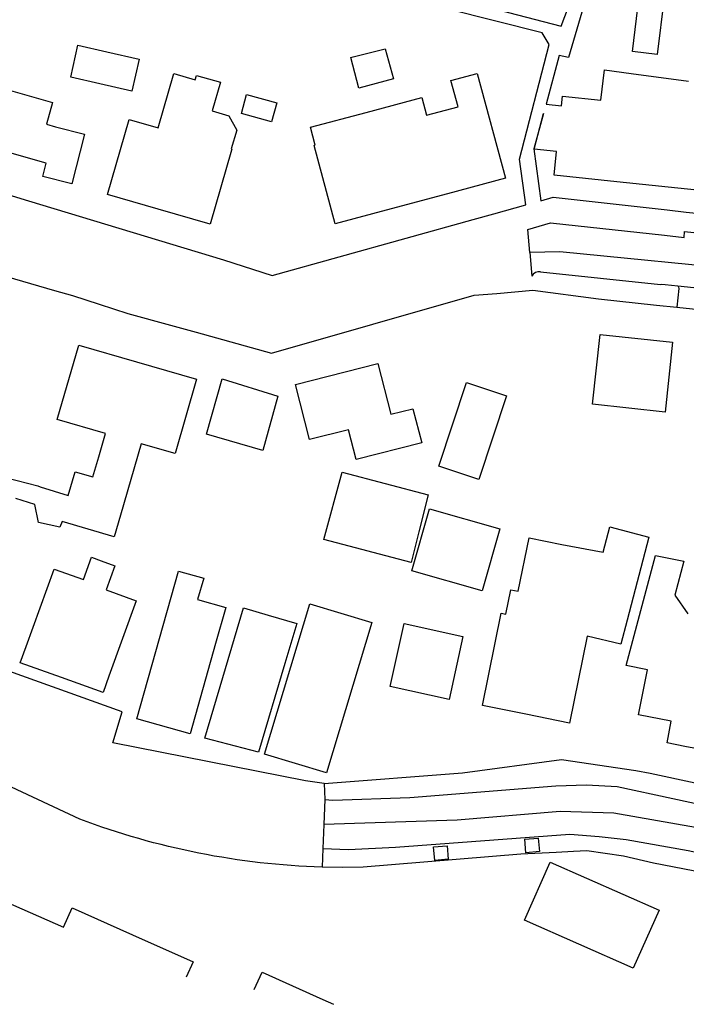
# Model space of a CAD drawing. Extents: x 165936 to 168490, y 440742 to 446306.
# Tile 2 of 78: x 167908 to 167974, y 440812 to 440909. Entities that reach past the tile are written whole.
import ezdxf

# ---------------------------------------------------------------- set-up
doc = ezdxf.new("R2010")
doc.units = 0
doc.header["$LTSCALE"] = 4
doc.layers.add('G_OTD', color=32, linetype='CONTINUOUS')
doc.layers.add('G_WGD', color=7, linetype='CONTINUOUS')

msp = doc.modelspace()

# ---------------------------------------------------------------- linework, layer by layer
at = {"layer": 'G_OTD', "linetype": 'Continuous', "transparency": 33554687}
for points in [[(167950.929, 440911.063), (167961.347, 440908.316), (167963.352, 440913.673)], [(167964.046, 440911.982), (167962.068, 440905.218), (167961.152, 440905.417), (167959.845, 440900.606), (167961.368, 440900.471), (167961.452, 440901.419), (167965.247, 440901.017), (167965.611, 440904.008), (167968.232, 440903.656), (167973.912, 440902.893)], [(167971.498, 440911.175), (167970.812, 440905.527), (167968.362, 440905.825), (167969.026, 440911.283)], [(167898.946, 440894.058), (167908.745, 440891.078), (167927.983, 440885.23), (167932.802, 440883.688), (167952.638, 440889.212), (167954.671, 440889.778), (167957.85, 440890.664), (167957.218, 440895.189), (167960.145, 440906.532), (167959.45, 440907.683), (167950.163, 440909.997)], [(167906.602, 440905.224), (167905.774, 440902.304), (167911.114, 440900.788), (167910.507, 440898.649), (167911.399, 440898.393), (167914.267, 440897.658), (167913.009, 440892.744), (167910.141, 440893.479), (167910.475, 440894.783), (167906.445, 440895.927), (167906.874, 440897.439), (167904.424, 440898.134), (167903.61, 440895.263), (167896.065, 440897.404), (167897.479, 440902.388), (167898.903, 440907.407), (167906.602, 440905.224)], [(167918.952, 440901.921), (167915.786, 440902.639), (167912.907, 440903.292), (167913.622, 440906.445), (167916.466, 440905.8), (167919.667, 440905.074), (167918.952, 440901.921)], [(167943.948, 440906.082), (167944.768, 440903.125), (167941.366, 440902.191), (167940.56, 440905.225), (167940.807, 440905.287), (167941.992, 440905.587), (167943.948, 440906.082)], [(167921.546, 440890.247), (167916.539, 440891.693), (167918.678, 440899.097), (167921.548, 440898.268), (167923.098, 440903.639), (167925.188, 440903.035), (167925.312, 440903.47), (167927.694, 440902.783), (167926.876, 440899.949), (167928.508, 440899.477), (167929.295, 440898.052), (167928.76, 440896.199), (167928.808, 440896.185), (167928.781, 440896.09), (167926.667, 440888.768), (167921.546, 440890.247)], [(167950.454, 440902.959), (167953.049, 440903.653), (167955.826, 440893.293), (167950.107, 440891.765), (167944.532, 440890.274), (167939.015, 440888.8), (167936.939, 440896.551), (167937.055, 440896.582), (167936.586, 440898.341), (167942.094, 440899.81), (167947.583, 440901.277), (167948.052, 440899.521), (167951.153, 440900.35), (167950.454, 440902.959)], [(167932.73, 440898.879), (167929.761, 440899.693), (167930.273, 440901.561), (167933.242, 440900.746), (167932.73, 440898.879)], [(167979.209, 440891.645), (167972.857, 440892.318), (167966.841, 440892.956), (167960.627, 440893.615), (167960.861, 440895.943), (167958.674, 440896.163), (167959.6, 440899.704), (167958.649, 440896.204), (167959.316, 440891.072), (167960.547, 440891.415), (167971.791, 440890.169), (167973.687, 440889.959), (167992.106, 440888.074)], [(167937.943, 440833.481), (167936.078, 440833.746), (167917.05, 440837.501), (167917.987, 440840.549), (167896.021, 440848.438), (167880.781, 440853.933), (167885.421, 440870.88), (167886.231, 440870.634), (167891.101, 440888.074), (167895.899, 440886.682), (167896.821, 440886.414), (167911.314, 440882.212), (167913.077, 440881.702), (167915.702, 440880.857), (167918.552, 440879.941), (167922.775, 440878.775), (167925.297, 440878.08), (167932.744, 440876.026), (167952.734, 440881.747), (167954.99, 440881.907), (167958.537, 440882.225), (167965.01, 440881.372), (167970.75, 440880.764), (167972.745, 440880.553)], [(167964.433, 440870.957), (167965.172, 440877.855), (167972.331, 440877.087), (167971.592, 440870.189), (167964.433, 440870.957)], [(167906.6, 440863.699), (167909.675, 440862.885), (167909.878, 440862.812), (167912.654, 440861.928), (167913.34, 440864.291), (167915.093, 440863.781), (167915.667, 440865.761), (167916.337, 440868.072), (167911.577, 440869.453), (167913.711, 440876.813), (167919.392, 440875.162), (167925.342, 440873.432), (167923.206, 440866.086), (167919.875, 440867.054), (167917.829, 440860.009), (167917.207, 440857.868), (167914.628, 440858.618), (167912.046, 440859.368), (167911.833, 440858.811), (167909.717, 440859.261), (167909.376, 440861.054), (167907.488, 440861.637)], [(167944.517, 440869.967), (167946.703, 440870.523), (167947.566, 440867.139), (167941.094, 440865.493), (167940.341, 440868.448), (167936.496, 440867.471), (167935.111, 440872.905), (167943.24, 440874.974), (167944.517, 440869.967)], [(167931.861, 440866.383), (167926.327, 440868.002), (167927.866, 440873.463), (167933.371, 440871.758), (167931.861, 440866.383)], [(167955.937, 440871.81), (167953.213, 440863.531), (167949.27, 440864.829), (167951.994, 440873.107), (167955.937, 440871.81)], [(167937.912, 440857.601), (167939.709, 440864.253), (167948.185, 440862.001), (167947.272, 440858.357), (167946.513, 440855.331), (167937.912, 440857.601)], [(167955.282, 440858.648), (167953.527, 440852.511), (167946.589, 440854.494), (167948.343, 440860.631), (167955.282, 440858.648)], [(167957.831, 440840.33), (167953.566, 440841.201), (167955.424, 440850.301), (167955.875, 440850.209), (167956.37, 440852.637), (167957.092, 440852.49), (167958.164, 440857.756), (167961.4, 440857.098), (167965.488, 440856.35), (167966.133, 440858.831), (167969.99, 440857.829), (167967.863, 440849.634), (167967.24, 440847.235), (167963.897, 440848.026), (167962.146, 440839.449), (167957.831, 440840.33)], [(167972.211, 440839.63), (167968.976, 440840.279), (167969.868, 440844.727), (167967.738, 440845.154), (167970.643, 440856.006), (167973.456, 440855.442), (167972.558, 440852.078), (167973.849, 440850.262)], [(167916.41, 440852.605), (167919.37, 440851.537), (167916.679, 440844.076), (167916.098, 440842.467), (167911.981, 440843.952), (167907.925, 440845.412), (167908.506, 440847.024), (167911.268, 440854.679), (167914.165, 440853.634), (167914.959, 440855.836), (167915.92, 440855.489), (167917.275, 440855), (167916.41, 440852.605)], [(167927.214, 440847.331), (167924.686, 440838.387), (167919.43, 440839.873), (167923.555, 440854.482), (167926.041, 440853.779), (167925.439, 440851.649), (167928.213, 440850.864), (167927.214, 440847.331)], [(167938.172, 440834.523), (167932.053, 440836.365), (167936.525, 440851.228), (167942.646, 440849.386), (167938.172, 440834.523)], [(167934.045, 440845.328), (167931.463, 440836.592), (167926.165, 440837.952), (167929.969, 440850.853), (167932.416, 440850.132), (167935.221, 440849.306), (167934.045, 440845.328)], [(167951.623, 440848.017), (167950.259, 440841.791), (167944.462, 440843.061), (167945.826, 440849.287), (167951.623, 440848.017)], [(167913.8, 440829.96), (167882.695, 440844.509)], [(167975.339, 440836.792), (167973.547, 440837.153), (167971.785, 440837.507), (167972.211, 440839.63)], [(167971.003, 440820.958), (167968.459, 440815.217), (167957.716, 440819.978), (167960.261, 440825.72), (167971.003, 440820.958)], [(167906.425, 440821.832), (167912.177, 440819.268), (167913.034, 440821.188), (167919.012, 440818.524), (167924.984, 440815.863), (167924.309, 440814.349)], [(167931.007, 440813.108), (167931.794, 440814.847), (167937.792, 440812.132)], [(167937.792, 440812.132), (167938.841, 440811.657)]]:
    msp.add_lwpolyline(points, dxfattribs=at)
msp.add_lwpolyline([(167937.721, 440825.216, -0.083016), (167913.8, 440829.96)], format="xyb", dxfattribs=at)
at = {"layer": 'G_WGD', "linetype": 'Continuous', "transparency": 33554687}
for points in [[(167958.234, 440885.947), (167958.048, 440888.237), (167960.294, 440888.878), (167971.534, 440887.664), (167973.466, 440887.457), (167973.518, 440888.048), (167991.943, 440886.075), (167994.821, 440885.766)], [(168025.461, 440879.702), (168019.362, 440880.279), (167961.198, 440886.04), (167958.234, 440885.947)], [(167958.234, 440885.947), (167958.423, 440883.619)], [(167959.285, 440884.065), (167971.138, 440882.784), (167971.288, 440882.833), (167971.599, 440882.796), (167972.844, 440882.65)], [(167972.844, 440882.65), (167972.922, 440882.539), (167972.95, 440882.407), (167972.745, 440880.553)], [(167972.844, 440882.65), (168019.305, 440877.78), (168022.231, 440877.486)], [(167972.745, 440880.553), (168000, 440877.67), (168021.983, 440875.264)], [(167937.943, 440833.481), (167951.595, 440834.535), (167961.354, 440835.845), (167968.722, 440834.774), (167970.11, 440834.506), (167979.478, 440832.479), (168007.425, 440826.734), (168011.678, 440826.074), (168013.666, 440825.782), (168013.981, 440825.76), (168014.279, 440825.759)], [(167937.943, 440833.481), (167938, 440831.898)], [(167938, 440831.898), (167938.8, 440831.822), (167946.403, 440832.097), (167960.809, 440833.262), (167963.843, 440833.337), (167966.871, 440833.171), (167977.871, 440830.808), (168000, 440825.973), (168010.712, 440823.793)], [(167938, 440831.898), (167937.898, 440829.428)], [(168015.832, 440821.626), (168013.144, 440821.089), (168009.434, 440821.545), (167999.102, 440823.645), (167974.594, 440829.125), (167966.544, 440830.532), (167961.23, 440830.712), (167951.053, 440829.857), (167937.898, 440829.428)], [(167937.898, 440829.428), (167937.792, 440827.062)], [(167937.792, 440827.062), (167940.325, 440826.948), (167944.97, 440827.174), (167962.187, 440828.478), (167965.094, 440828.258), (167967.766, 440827.943), (167973.872, 440826.864), (168011.908, 440818.41)], [(167959.184, 440826.743), (167957.847, 440826.625), (167957.735, 440827.973), (167959.079, 440828.083), (167959.184, 440826.743)], [(167937.792, 440827.062), (167937.721, 440825.216)], [(168009.487, 440817.181), (167982.515, 440823.272), (167970.448, 440825.607), (167967.502, 440826.313), (167963.858, 440826.84), (167962.551, 440826.769), (167960.836, 440826.676), (167957.351, 440826.488), (167941.785, 440825.205), (167939.753, 440825.182), (167937.721, 440825.216)], [(167950.192, 440825.986), (167948.855, 440825.867), (167948.743, 440827.216), (167950.087, 440827.326), (167950.192, 440825.986)]]:
    msp.add_lwpolyline(points, dxfattribs=at)
msp.add_lwpolyline([(167959.285, 440884.065, 0.312487), (167958.423, 440883.619)], format="xyb", dxfattribs=at)

doc.saveas('drawing.dxf')
